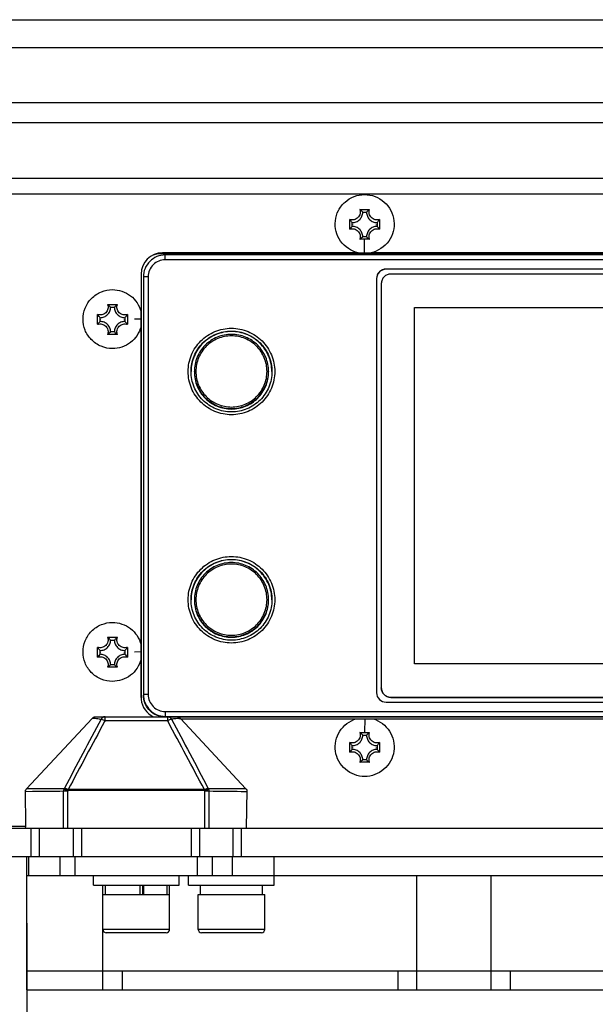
# Paper-space layout 'DRW0010_1_1' of a CAD drawing. Header units: millimetres. Extents: x 0 to 420, y 0 to 297.
# Tile 31 of 108: x 110 to 128, y 153 to 184. Entities that reach past the tile are written whole.
import ezdxf

# ---------------------------------------------------------------- set-up
doc = ezdxf.new("R2010")
doc.units = ezdxf.units.MM
doc.header["$LTSCALE"] = 23.1
doc.layers.get('0').update_dxf_attribs({"linetype": 'CONTINUOUS'})
for name, color, linetype in [('02___PRT_ALL_AXES', 7, 'CONTINUOUS'), ('06___PRT_ALL_SURFS', 7, 'CONTINUOUS'), ('DIM_PILOTEES', 7, 'CONTINUOUS')]:
    doc.layers.add(name, color=color, linetype=linetype)
doc.styles.get("Standard").update_dxf_attribs({"font": 'txt', "width": 0.7})
doc.dimstyles.new('DIMSTYLE_1', dxfattribs={"dimtxt": 2.5, "dimasz": 3.5, "dimexe": 2, "dimexo": 0, "dimtad": 1, "dimlfac": 3.333333, "dimdsep": 46, "dimtxsty": 'Standard', "dimblk": '_FILLED', "dimblk1": '_FILLED', "dimblk2": '_FILLED', "dimcen": 0.09, "dimazin": 2, "dimtp": 0.5, "dimtm": 0.5, "dimtfac": 1, "dimtofl": 0, "dimtmove": 0, "dimatfit": 3, "dimldrblk": '_FILLED', "dimfxl": 0, "dimtolj": 1, "dimarcsym": 0})

# ---------------------------------------------------------------- blocks, each defined once
blk = doc.blocks.new('_FILLED')
at = {"color": 0, "linetype": 'ByBlock'}
blk.add_solid([(0, 0), (-1, 0.1429), (-1, -0.1429)], dxfattribs=at)
blk = doc.blocks.new('*D3')
at = {"layer": 'DIM_PILOTEES', "color": 2, "linetype": 'Continuous'}
for p, q in [((71.34, 158.111), (71.34, 136.906)), ((188.34, 158.112), (188.34, 136.906)), ((71.34, 138.906), (129.84, 138.906)), ((188.34, 138.906), (129.84, 138.906))]:
    blk.add_line(p, q, dxfattribs=at)
at = {"layer": 'DIM_PILOTEES', "color": 2, "linetype": 'Continuous', "xscale": 3.5, "yscale": 3.5, "zscale": 3.5, "rotation": 180}
blk.add_blockref('_FILLED', (71.34, 138.906), dxfattribs=at)
at = {"layer": 'DIM_PILOTEES', "color": 2, "linetype": 'Continuous', "xscale": 3.5, "yscale": 3.5, "zscale": 3.5}
blk.add_blockref('_FILLED', (188.34, 138.906), dxfattribs=at)
at = {"layer": 'DIM_PILOTEES', "color": 2, "linetype": 'Continuous', "insert": (130.419, 142.031), "char_height": 2.5, "width": 8.57143, "attachment_point": 2, "line_spacing_factor": 0.9}
blk.add_mtext('{\\ftxt;\\W0.0001;\\H0.0001;\\~}{\\ftxt;\\W2.2857142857;\\H2.5; }{\\ftxt;\\W0.0001;\\H0.0001;\\~}', dxfattribs=at)
blk = doc.blocks.new('*D18')
at = {"layer": 'DIM_PILOTEES', "color": 2, "linetype": 'Continuous'}
for p, q in [((110.19, 155.683), (110.19, 143.02)), ((149.49, 155.683), (149.49, 143.02)), ((110.19, 145.02), (129.84, 145.02)), ((149.49, 145.02), (129.84, 145.02))]:
    blk.add_line(p, q, dxfattribs=at)
at = {"layer": 'DIM_PILOTEES', "color": 2, "linetype": 'Continuous', "xscale": 3.5, "yscale": 3.5, "zscale": 3.5, "rotation": 180}
blk.add_blockref('_FILLED', (110.19, 145.02), dxfattribs=at)
at = {"layer": 'DIM_PILOTEES', "color": 2, "linetype": 'Continuous', "xscale": 3.5, "yscale": 3.5, "zscale": 3.5}
blk.add_blockref('_FILLED', (149.49, 145.02), dxfattribs=at)
at = {"layer": 'DIM_PILOTEES', "color": 2, "linetype": 'Continuous', "insert": (130.751, 148.145), "char_height": 2.5, "width": 6.96429, "attachment_point": 2, "line_spacing_factor": 0.9}
blk.add_mtext('{\\ftxt;\\W0.0001;\\H0.0001;\\~}{\\ftxt;\\W1.8571428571;\\H2.5; }{\\ftxt;\\W0.0001;\\H0.0001;\\~}', dxfattribs=at)

psp = doc.layouts.new('DRW0010_1_1')

# ---------------------------------------------------------------- linework, layer by layer
at = {"color": 7, "linetype": 'Continuous'}
for p, q in [((78.1646, 184.1826), (181.5146, 184.1826)), ((78.1646, 183.3061), (181.5146, 183.3061)), ((89.6396, 181.5652), (170.0396, 181.5652)), ((120.6863, 178.1972), (120.9929, 178.1972)), ((120.7796, 178.1122), (120.8996, 178.1122)), ((120.3694, 177.5739), (120.3694, 177.8804)), ((120.4496, 177.6622), (120.4496, 177.7822)), ((121.2296, 177.7822), (121.2296, 177.6622)), ((121.3097, 177.8804), (121.3097, 177.5738)), ((120.9928, 177.257), (120.6863, 177.257)), ((120.8996, 177.3322), (120.7796, 177.3322)), ((120.8394, 176.83), (120.8396, 177.2452)), ((114.4046, 176.8025), (145.2746, 176.8025)), ((145.2746, 176.7973), (114.4046, 176.7972)), ((120.6328, 176.8303), (114.4646, 176.8303)), ((145.1266, 176.7602), (114.5526, 176.7601)), ((114.5526, 176.6114), (114.5526, 176.7601)), ((138.6328, 176.8303), (121.0465, 176.8303)), ((145.1266, 176.6115), (114.5526, 176.6114)), ((113.7884, 176.1542), (113.7884, 174.976)), ((113.8046, 162.7392), (113.8046, 176.2025)), ((138.1646, 176.3156), (121.5146, 176.3155)), ((121.5146, 176.3155), (121.5146, 176.3095)), ((138.1646, 176.3095), (121.5146, 176.3095)), ((138.0146, 176.159), (121.6646, 176.159)), ((114.0126, 176.0715), (113.8626, 176.0702)), ((113.8626, 176.0702), (113.8627, 162.8967)), ((114.0126, 176.0715), (114.0127, 162.898)), ((121.2146, 176.0155), (121.2146, 162.954)), ((121.3646, 175.859), (121.3646, 163.1095)), ((112.7363, 175.1973), (113.0429, 175.1973)), ((112.4195, 174.5739), (112.4195, 174.8805)), ((112.8296, 175.1122), (112.9496, 175.1122)), ((113.3597, 174.8805), (113.3597, 174.5739)), ((113.7884, 174.7374), (113.7884, 174.976)), ((122.4146, 175.109), (137.2646, 175.1091)), ((122.4146, 163.8595), (122.4146, 175.109)), ((112.4996, 174.6623), (112.4996, 174.7823)), ((113.2796, 174.7823), (113.2796, 174.6623)), ((113.7884, 174.7374), (113.579, 174.7315)), ((113.7882, 164.4786), (113.7884, 174.7374)), ((113.0429, 174.2571), (112.7363, 174.2571)), ((112.9496, 174.3323), (112.8296, 174.3323)), ((115.4696, 173.0715), (115.4696, 173.0862)), ((117.8096, 173.0862), (117.8096, 173.0716)), ((115.4696, 165.8865), (115.4696, 165.8718)), ((117.8096, 165.8718), (117.8096, 165.8865)), ((112.7363, 164.6998), (113.0429, 164.6998)), ((112.8296, 164.6147), (112.9496, 164.6147)), ((112.4195, 164.0764), (112.4195, 164.383)), ((113.3597, 164.383), (113.3597, 164.0764)), ((113.7882, 164.2394), (113.7882, 164.4786)), ((112.4996, 164.1648), (112.4996, 164.2848)), ((113.2796, 164.2848), (113.2796, 164.1648)), ((113.7882, 164.2394), (113.5789, 164.2335)), ((113.7882, 162.8068), (113.7882, 164.2394)), ((113.0429, 163.7596), (112.7363, 163.7596)), ((112.9496, 163.8348), (112.8296, 163.8348)), ((137.2646, 163.8595), (122.4146, 163.8595)), ((113.7882, 162.8068), (113.7916, 162.7392)), ((114.0127, 162.898), (113.8627, 162.8967)), ((121.6646, 162.8095), (138.0146, 162.8095)), ((121.6646, 162.804), (121.6646, 162.8095)), ((121.6646, 162.804), (138.0146, 162.8041)), ((121.5146, 162.654), (138.1646, 162.6541)), ((110.1831, 159.9241), (112.2443, 162.1438)), ((112.3567, 162.1926), (114.9224, 162.1926)), ((112.6576, 162.0732), (112.6576, 162.1926)), ((114.5526, 162.3581), (145.1266, 162.3582)), ((114.5526, 162.3581), (114.5526, 162.2068)), ((114.5526, 162.2068), (145.1266, 162.2069)), ((114.6215, 162.1926), (114.6215, 162.0732)), ((144.7148, 162.1859), (114.9645, 162.1859)), ((114.9834, 162.1398), (115.0349, 162.1438)), ((117.096, 159.9241), (115.0349, 162.1438)), ((115.0349, 162.1305), (120.5723, 162.1305)), ((120.8397, 162.1302), (120.8395, 161.708)), ((121.1067, 162.1305), (138.5723, 162.1305)), ((112.4778, 162.1227), (112.5294, 162.117)), ((112.6576, 162.0732), (112.6394, 162.0397)), ((112.6576, 162.0732), (112.6394, 162.0397)), ((112.6576, 162.0732), (114.6215, 162.0732)), ((114.6215, 162.0732), (114.6398, 162.0396)), ((114.6215, 162.0732), (114.6398, 162.0396)), ((120.6863, 161.7), (120.9929, 161.7)), ((120.7796, 161.6149), (120.8996, 161.6149)), ((120.3695, 161.0766), (120.3695, 161.3832)), ((120.4496, 161.1649), (120.4496, 161.2849)), ((121.2296, 161.2849), (121.2296, 161.1649)), ((121.3097, 161.3832), (121.3097, 161.0766)), ((120.9929, 160.7598), (120.6863, 160.7598)), ((120.8996, 160.8349), (120.7796, 160.8349)), ((110.1608, 158.7441), (110.1446, 159.8826)), ((110.3628, 159.8314), (110.1453, 159.8291)), ((110.3628, 159.8314), (110.1453, 159.8291)), ((111.3638, 159.9169), (110.1831, 159.9241)), ((111.4786, 159.8431), (111.3469, 159.8431)), ((111.3469, 158.6826), (111.3469, 159.8431)), ((111.379, 159.9409), (111.3638, 159.9169)), ((111.3638, 159.9169), (111.4786, 159.8431)), ((111.494, 159.8671), (111.379, 159.9409)), ((111.494, 159.8671), (111.4786, 159.8431)), ((111.4786, 158.6826), (111.4786, 159.8431)), ((115.7851, 159.8977), (111.494, 159.8977)), ((111.494, 159.8977), (111.494, 159.8671)), ((115.7851, 159.8671), (111.494, 159.8671)), ((115.9001, 159.9409), (115.7851, 159.8671)), ((115.7851, 159.8671), (115.7851, 159.8977)), ((115.7851, 159.8671), (115.8005, 159.8431)), ((115.8005, 159.8431), (115.9154, 159.9169)), ((115.9322, 159.8431), (115.8005, 159.8431)), ((115.8005, 158.6826), (115.8005, 159.8431)), ((115.9001, 159.9409), (115.9154, 159.9169)), ((117.096, 159.9241), (115.9154, 159.9169)), ((115.9322, 158.6826), (115.9322, 159.8431)), ((117.1337, 159.8291), (116.9465, 159.8311)), ((117.1337, 159.8291), (116.9465, 159.8311)), ((117.1174, 158.6826), (117.1345, 159.8826)), ((88.152, 158.7441), (110.1608, 158.7441)), ((78.1496, 158.6826), (181.5296, 158.6826)), ((110.3253, 157.7826), (110.3253, 158.6826)), ((110.5887, 157.7826), (110.5887, 158.6826)), ((111.646, 158.6826), (111.646, 157.7826)), ((111.9094, 158.6826), (111.9094, 157.7826)), ((115.3697, 158.6826), (115.3697, 157.7826)), ((115.6331, 158.6826), (115.6331, 157.7826)), ((116.6904, 157.7826), (116.6904, 158.6826)), ((116.9537, 157.7826), (116.9537, 158.6826)), ((110.1896, 153.5826), (110.1896, 157.7826)), ((110.2531, 157.1826), (110.2531, 157.7826)), ((111.2371, 157.1826), (111.2371, 157.7826)), ((111.7136, 157.1826), (111.7136, 157.7826)), ((115.5656, 157.1826), (115.5656, 157.7826)), ((116.042, 157.1826), (116.042, 157.7826)), ((116.666, 157.7826), (116.666, 157.1826)), ((117.9896, 156.8826), (117.9896, 157.7826)), ((110.1896, 157.1826), (149.4896, 157.1826)), ((112.2896, 156.8826), (112.2896, 157.1826)), ((114.9896, 156.8826), (114.9896, 157.1826)), ((115.2896, 156.8826), (115.2896, 157.1826)), ((122.4896, 153.5826), (122.4896, 157.1826)), ((124.828, 153.5826), (124.828, 157.1826)), ((112.2896, 156.8826), (114.9896, 156.8826)), ((112.5896, 153.5826), (112.5896, 156.8826)), ((112.6646, 156.5826), (112.6646, 156.8826)), ((113.7632, 156.5826), (113.7632, 156.8826)), ((113.8499, 156.5826), (113.8499, 156.8826)), ((113.8824, 156.5826), (113.8824, 156.8826)), ((114.6146, 156.5826), (114.6146, 156.8826)), ((114.6896, 155.4876), (114.6896, 156.8826)), ((115.2896, 156.8826), (117.9896, 156.8826)), ((115.6646, 156.5826), (115.6646, 156.8826)), ((117.6146, 156.5826), (117.6146, 156.8826)), ((112.5896, 156.5826), (114.6896, 156.5826)), ((115.5896, 156.5826), (117.6896, 156.5826)), ((115.5896, 155.4876), (115.5896, 156.5826)), ((117.6896, 155.4876), (117.6896, 156.5826)), ((114.6896, 155.4876), (112.5896, 155.4876)), ((114.5846, 155.3826), (112.6946, 155.3826)), ((117.6896, 155.4876), (115.5896, 155.4876)), ((117.5846, 155.3826), (115.6946, 155.3826)), ((110.1896, 154.1826), (112.5896, 154.1826)), ((113.1896, 154.1826), (113.1896, 153.5826)), ((121.8896, 154.1826), (121.8896, 153.5826)), ((122.4896, 154.1826), (124.828, 154.1826)), ((125.428, 154.1826), (125.428, 153.5826)), ((110.1896, 153.5826), (149.4896, 153.5826))]:
    psp.add_line(p, q, dxfattribs=at)
at = {"color": 2, "linetype": 'Continuous'}
for p, q in [((120.4646, 177.7122), (120.4646, 177.7219)), ((121.2146, 177.701), (121.2146, 177.7219)), ((112.5146, 174.7123), (112.5146, 174.722)), ((113.2646, 174.7011), (113.2646, 174.722)), ((112.5146, 164.2127), (112.5146, 164.2245)), ((113.2646, 164.2036), (113.2646, 164.2245)), ((120.4646, 161.2128), (120.4646, 161.2246)), ((121.2146, 161.2037), (121.2146, 161.2246))]:
    psp.add_line(p, q, dxfattribs=at)
at = {"color": 3, "linetype": 'Continuous'}
for p, q in [((78.1326, 157.7826), (184.0496, 157.7826)), ((112.5896, 154.1826), (122.4896, 154.1826)), ((124.828, 154.1826), (134.728, 154.1826))]:
    psp.add_line(p, q, dxfattribs=at)
at = {"color": 7, "linetype": 'Continuous'}
for centre, radius, start, end in [((120.8355, 177.2238), 0.5829, 141.33975, 143.09547), ((120.8436, 177.2239), 0.5828, 36.90427, 38.65694), ((120.3314, 177.7845), 0.6357, 303.93409, 305.44056), ((121.3477, 177.7845), 0.6357, 234.55818, 236.06568), ((114.4049, 176.1995), 0.603, 90.03675, 104.61744), ((120.8408, 273.612), 96.782, 269.876843, 269.999161), ((120.8382, 273.8182), 96.9881, 270.000694, 270.123025), ((121.5146, 176.0155), 0.3, 90.00545, 179.9926), ((121.5146, 176.0095), 0.3, 89.99903, 178.85089), ((112.8854, 174.2241), 0.5826, 141.36913, 143.09577), ((112.8935, 174.2239), 0.5829, 36.9044, 38.66961), ((112.3811, 174.785), 0.6362, 303.93465, 305.50577), ((113.398, 174.785), 0.6362, 234.50011, 236.06519), ((112.8853, 163.7267), 0.5825, 141.38542, 143.09593), ((112.8936, 163.7264), 0.5829, 36.90429, 38.65801), ((112.3814, 164.2871), 0.6358, 303.93416, 305.44873), ((113.3978, 164.2871), 0.6357, 234.55604, 236.06566), ((121.5146, 162.9541), 0.3, 180.00763, 269.99478), ((111.7055, 154.8385), 7.3251, 84.71501, 85.78222), ((111.7647, 155.4937), 6.6673, 83.86015, 84.70256), ((115.5318, 155.3047), 6.857, 95.404, 96.54999), ((115.5543, 155.0638), 7.099, 94.61276, 95.40139), ((120.8424, 280.5848), 118.4546, 269.869343, 269.998683), ((120.8366, 280.5776), 118.4474, 270.001518, 270.130663), ((322.9701, 48.1911), 239.1663, 151.574047, 152.155944), ((-95.4442, 48.3218), 238.887, 27.843997, 28.426548), ((120.8356, 160.7265), 0.5829, 141.33303, 143.0954), ((120.8435, 160.7265), 0.583, 36.90442, 38.67093), ((120.3312, 161.2875), 0.6361, 303.93449, 305.48828), ((121.348, 161.2875), 0.6361, 234.50542, 236.06523), ((112.6946, 155.4876), 0.105, 180, 270), ((114.5846, 155.4876), 0.105, 270, 360), ((115.6946, 155.4876), 0.105, 180, 270), ((117.5846, 155.4876), 0.105, 270, 360)]:
    psp.add_arc(centre, radius, start, end, dxfattribs=at)
for centre, major_axis, ratio, start_param, end_param in [((114.4646, 176.1542), (0.6762, 0), 0.9998096, 1.5707963, 3.1415774), ((114.4646, 162.8068), (0.6764, 0), 0.9998096, 3.2417424, 4.2831626), ((110.1281, 158.7426), (0, 0.06), 0.545465, -3.1415927, -1.5446164)]:
    psp.add_ellipse(centre, major_axis=major_axis, ratio=ratio, start_param=start_param, end_param=end_param, dxfattribs=at)
for points, knots in [([(120.6328, 176.8303), (120.4172, 176.8795), (120.0081, 177.1481), (119.8617, 177.7382), (119.9948, 178.1728), (120.2061, 178.4455), (120.5, 178.6252), (120.7271, 178.6664), (120.8396, 178.6666)], [0, 0, 0, 0, 0.2479147, 0.4957835, 0.6218079, 0.7478513, 0.8739157, 1, 1, 1, 1]), ([(120.8396, 178.6666), (121.0607, 178.6672), (121.5189, 178.494), (121.8482, 177.8504), (121.6705, 177.1492), (121.262, 176.8795), (121.0465, 176.8303)], [0, 0, 0, 0, 0.2500411, 0.5000207, 0.749987, 1, 1, 1, 1]), ([(120.6863, 178.1972), (120.6937, 178.1754), (120.7024, 178.1293), (120.696, 178.0595), (120.6708, 177.9941), (120.6285, 177.9381), (120.5726, 177.8959), (120.5071, 177.8706), (120.4373, 177.8643), (120.3913, 177.873), (120.3694, 177.8804)], [0, 0, 0, 0, 0.1250045, 0.2499944, 0.3749939, 0.499993, 0.6249935, 0.7499965, 0.8749911, 1, 1, 1, 1]), ([(120.4496, 177.7822), (120.4925, 177.7822), (120.5793, 177.7993), (120.6889, 177.8728), (120.7624, 177.9825), (120.7796, 178.0692), (120.7796, 178.1122)], [0, 0, 0, 0, 0.2500044, 0.5000062, 0.7500044, 1, 1, 1, 1]), ([(120.7796, 178.1122), (120.7728, 178.1194), (120.7434, 178.1496), (120.7119, 178.1777), (120.6863, 178.1972)], [0, 0, 0, 0, 0.2354694, 1, 1, 1, 1]), ([(120.8996, 178.1122), (120.9064, 178.1194), (120.9357, 178.1496), (120.9672, 178.1777), (120.9929, 178.1972)], [0, 0, 0, 0, 0.2354694, 1, 1, 1, 1]), ([(120.8996, 178.1122), (120.8996, 178.0692), (120.9167, 177.9825), (120.9902, 177.8728), (121.0999, 177.7993), (121.1866, 177.7822), (121.2296, 177.7822)], [0, 0, 0, 0, 0.2499956, 0.4999938, 0.7499956, 1, 1, 1, 1]), ([(121.3097, 177.8804), (121.2878, 177.873), (121.2418, 177.8643), (121.172, 177.8706), (121.1065, 177.8959), (121.0506, 177.9381), (121.0083, 177.9941), (120.9831, 178.0595), (120.9767, 178.1293), (120.9855, 178.1754), (120.9929, 178.1972)], [0, 0, 0, 0, 0.1250089, 0.2500035, 0.3750065, 0.500007, 0.6250061, 0.7500056, 0.8749955, 1, 1, 1, 1]), ([(120.4496, 177.7822), (120.4427, 177.7894), (120.4142, 177.8206), (120.3878, 177.8538), (120.3694, 177.8804)], [0, 0, 0, 0, 0.234739, 1, 1, 1, 1]), ([(120.4496, 177.6622), (120.4437, 177.6567), (120.4194, 177.6332), (120.3965, 177.6081), (120.3804, 177.588)], [0, 0, 0, 0, 0.2373868, 1, 1, 1, 1]), ([(120.7796, 177.3322), (120.7796, 177.3751), (120.7624, 177.4619), (120.6889, 177.5716), (120.5793, 177.645), (120.4925, 177.6622), (120.4496, 177.6622)], [0, 0, 0, 0, 0.2499956, 0.4999938, 0.7499956, 1, 1, 1, 1]), ([(121.2296, 177.6622), (121.1866, 177.6622), (121.0999, 177.645), (120.9902, 177.5716), (120.9167, 177.4619), (120.8996, 177.3751), (120.8996, 177.3322)], [0, 0, 0, 0, 0.2500044, 0.5000062, 0.7500044, 1, 1, 1, 1]), ([(121.2296, 177.7822), (121.2364, 177.7894), (121.2649, 177.8206), (121.2913, 177.8538), (121.3097, 177.8804)], [0, 0, 0, 0, 0.234739, 1, 1, 1, 1]), ([(121.2296, 177.6622), (121.2354, 177.6567), (121.2598, 177.6332), (121.2826, 177.6081), (121.2987, 177.5879)], [0, 0, 0, 0, 0.2373819, 1, 1, 1, 1]), ([(120.3694, 177.5739), (120.3913, 177.5812), (120.4373, 177.59), (120.5071, 177.5836), (120.5726, 177.5584), (120.6285, 177.5161), (120.6708, 177.4602), (120.696, 177.3947), (120.7024, 177.3249), (120.6937, 177.2789), (120.6863, 177.257)], [0, 0, 0, 0, 0.1250089, 0.2500035, 0.3750065, 0.500007, 0.6250061, 0.7500056, 0.8749955, 1, 1, 1, 1]), ([(120.9928, 177.257), (120.9855, 177.2789), (120.9767, 177.3249), (120.9831, 177.3947), (121.0083, 177.4602), (121.0506, 177.5161), (121.1065, 177.5584), (121.172, 177.5836), (121.2418, 177.59), (121.2878, 177.5812), (121.3097, 177.5738)], [0, 0, 0, 0, 0.1250045, 0.2499944, 0.3749939, 0.499993, 0.6249935, 0.7499965, 0.8749911, 1, 1, 1, 1]), ([(120.7796, 177.3322), (120.7736, 177.3266), (120.7482, 177.3034), (120.7214, 177.2818), (120.7, 177.2666)], [0, 0, 0, 0, 0.2364849, 1, 1, 1, 1]), ([(120.8996, 177.3322), (120.9055, 177.3266), (120.9309, 177.3034), (120.9577, 177.2818), (120.9791, 177.2666)], [0, 0, 0, 0, 0.2364867, 1, 1, 1, 1]), ([(114.5526, 176.7601), (114.4629, 176.7601), (114.2814, 176.7241), (114.052, 176.5707), (113.8986, 176.3413), (113.8626, 176.1599), (113.8626, 176.0702)], [0, 0, 0, 0, 0.2499993, 0.5000556, 0.7500692, 1, 1, 1, 1]), ([(114.5526, 176.6114), (114.4821, 176.6114), (114.3399, 176.5832), (114.1606, 176.4628), (114.0407, 176.2835), (114.0126, 176.1417), (114.0126, 176.0715)], [0, 0, 0, 0, 0.2507608, 0.5007525, 0.7501552, 1, 1, 1, 1]), ([(121.6646, 176.159), (121.6255, 176.159), (121.5466, 176.1434), (121.4469, 176.0766), (121.3802, 175.9769), (121.3646, 175.898), (121.3646, 175.859)], [0, 0, 0, 0, 0.2500044, 0.5000062, 0.7500044, 1, 1, 1, 1]), ([(112.8896, 173.8075), (112.7671, 173.8076), (112.5176, 173.8575), (112.2068, 174.0703), (112.0053, 174.3811), (111.937, 174.7375), (112.0058, 175.0965), (112.2112, 175.4096), (112.5237, 175.6189), (112.7701, 175.6673), (112.8896, 175.6672)], [0, 0, 0, 0, 0.126551, 0.2550525, 0.3791633, 0.4997124, 0.6213165, 0.7479756, 0.8764882, 1, 1, 1, 1]), ([(112.8896, 175.6672), (113.0892, 175.6677), (113.4998, 175.5304), (113.7372, 175.1689), (113.7884, 174.976)], [0, 0, 0, 0, 0.5000438, 1, 1, 1, 1]), ([(112.7363, 175.1973), (112.7437, 175.1755), (112.7524, 175.1294), (112.746, 175.0596), (112.7208, 174.9942), (112.6785, 174.9382), (112.6226, 174.896), (112.5571, 174.8707), (112.4873, 174.8644), (112.4413, 174.8731), (112.4195, 174.8805)], [0, 0, 0, 0, 0.1250045, 0.2499944, 0.3749939, 0.499993, 0.6249935, 0.7499965, 0.8749911, 1, 1, 1, 1]), ([(112.8296, 175.1122), (112.8228, 175.1195), (112.7934, 175.1497), (112.7619, 175.1778), (112.7363, 175.1973)], [0, 0, 0, 0, 0.2354694, 1, 1, 1, 1]), ([(112.9496, 175.1122), (112.9564, 175.1195), (112.9857, 175.1497), (113.0172, 175.1778), (113.0429, 175.1973)], [0, 0, 0, 0, 0.2354694, 1, 1, 1, 1]), ([(113.3597, 174.8805), (113.3378, 174.8731), (113.2918, 174.8644), (113.222, 174.8707), (113.1565, 174.896), (113.1006, 174.9382), (113.0583, 174.9942), (113.0331, 175.0596), (113.0267, 175.1294), (113.0355, 175.1755), (113.0429, 175.1973)], [0, 0, 0, 0, 0.1250089, 0.2500035, 0.3750065, 0.500007, 0.6250061, 0.7500056, 0.8749955, 1, 1, 1, 1]), ([(112.4996, 174.7823), (112.4928, 174.7895), (112.4642, 174.8207), (112.4378, 174.8539), (112.4195, 174.8805)], [0, 0, 0, 0, 0.234739, 1, 1, 1, 1]), ([(112.4996, 174.7823), (112.5425, 174.7823), (112.6293, 174.7994), (112.7389, 174.8729), (112.8124, 174.9826), (112.8296, 175.0693), (112.8296, 175.1122)], [0, 0, 0, 0, 0.2500044, 0.5000062, 0.7500044, 1, 1, 1, 1]), ([(112.9496, 175.1122), (112.9496, 175.0693), (112.9667, 174.9826), (113.0402, 174.8729), (113.1499, 174.7994), (113.2366, 174.7823), (113.2796, 174.7823)], [0, 0, 0, 0, 0.2499956, 0.4999938, 0.7499956, 1, 1, 1, 1]), ([(113.2796, 174.7823), (113.2864, 174.7895), (113.3149, 174.8207), (113.3414, 174.8539), (113.3597, 174.8805)], [0, 0, 0, 0, 0.234739, 1, 1, 1, 1]), ([(112.4195, 174.5739), (112.4413, 174.5813), (112.4873, 174.5901), (112.5571, 174.5837), (112.6226, 174.5585), (112.6785, 174.5162), (112.7208, 174.4603), (112.746, 174.3948), (112.7524, 174.325), (112.7437, 174.279), (112.7363, 174.2571)], [0, 0, 0, 0, 0.1250089, 0.2500035, 0.3750065, 0.500007, 0.6250061, 0.7500056, 0.8749955, 1, 1, 1, 1]), ([(112.4996, 174.6623), (112.4937, 174.6568), (112.4693, 174.6332), (112.4464, 174.608), (112.4302, 174.5878)], [0, 0, 0, 0, 0.2373404, 1, 1, 1, 1]), ([(112.8296, 174.3323), (112.8296, 174.3752), (112.8124, 174.462), (112.7389, 174.5717), (112.6293, 174.6451), (112.5425, 174.6623), (112.4996, 174.6623)], [0, 0, 0, 0, 0.2499956, 0.4999938, 0.7499956, 1, 1, 1, 1]), ([(113.2796, 174.6623), (113.2366, 174.6623), (113.1499, 174.6451), (113.0402, 174.5717), (112.9667, 174.462), (112.9496, 174.3752), (112.9496, 174.3323)], [0, 0, 0, 0, 0.2500044, 0.5000062, 0.7500044, 1, 1, 1, 1]), ([(113.0429, 174.2571), (113.0355, 174.279), (113.0267, 174.325), (113.0331, 174.3948), (113.0583, 174.4603), (113.1006, 174.5162), (113.1565, 174.5585), (113.222, 174.5837), (113.2918, 174.5901), (113.3378, 174.5813), (113.3597, 174.5739)], [0, 0, 0, 0, 0.1250045, 0.2499944, 0.3749939, 0.499993, 0.6249935, 0.7499965, 0.8749911, 1, 1, 1, 1]), ([(113.2796, 174.6623), (113.2854, 174.6568), (113.3097, 174.6333), (113.3326, 174.6083), (113.3487, 174.5881)], [0, 0, 0, 0, 0.2374019, 1, 1, 1, 1]), ([(112.8296, 174.3323), (112.8237, 174.3268), (112.7985, 174.3037), (112.7718, 174.2822), (112.7506, 174.2671)], [0, 0, 0, 0, 0.2366012, 1, 1, 1, 1]), ([(113.7884, 174.4986), (113.7372, 174.3057), (113.4997, 173.9438), (113.0892, 173.8079), (112.8896, 173.8075)], [0, 0, 0, 0, 0.4999541, 1, 1, 1, 1]), ([(112.9496, 174.3323), (112.9555, 174.3267), (112.9807, 174.3037), (113.0073, 174.2822), (113.0286, 174.267)], [0, 0, 0, 0, 0.2365903, 1, 1, 1, 1]), ([(115.2746, 173.0846), (115.2746, 173.2622), (115.3456, 173.6211), (115.6492, 174.0748), (116.1036, 174.3786), (116.6396, 174.4851), (117.1755, 174.3786), (117.6299, 174.0748), (117.9335, 173.6211), (118.0046, 173.2622), (118.0046, 173.0846)], [0, 0, 0, 0, 0.1250012, 0.2499974, 0.3749976, 0.5, 0.6250024, 0.7500026, 0.8749987, 1, 1, 1, 1]), ([(115.3646, 173.0839), (115.3646, 173.2497), (115.431, 173.585), (115.7145, 174.0087), (116.1389, 174.2925), (116.6396, 174.392), (117.1402, 174.2925), (117.5646, 174.0087), (117.8482, 173.585), (117.9146, 173.2497), (117.9146, 173.0839)], [0, 0, 0, 0, 0.1250039, 0.2499973, 0.3749982, 0.5, 0.6250017, 0.7500026, 0.8749961, 1, 1, 1, 1]), ([(117.9145, 173.0838), (117.913, 173.2487), (117.8444, 173.5814), (117.5601, 174.0011), (117.1373, 174.2817), (116.6396, 174.3801), (116.1418, 174.2817), (115.719, 174.0011), (115.4347, 173.5814), (115.3661, 173.2487), (115.3646, 173.0838)], [0, 0, 0, 0, 0.1250084, 0.2500006, 0.3749999, 0.5, 0.6250001, 0.7499994, 0.8749916, 1, 1, 1, 1]), ([(117.8096, 173.0862), (117.8096, 173.2384), (117.7486, 173.5461), (117.4884, 173.9349), (117.099, 174.1953), (116.6396, 174.2866), (116.1802, 174.1953), (115.7907, 173.9349), (115.5305, 173.5461), (115.4696, 173.2384), (115.4696, 173.0862)], [0, 0, 0, 0, 0.1249974, 0.249997, 0.3749979, 0.5, 0.6250021, 0.750003, 0.8750026, 1, 1, 1, 1]), ([(117.7616, 173.0869), (117.7616, 173.2329), (117.7032, 173.5279), (117.4536, 173.9009), (117.0801, 174.1506), (116.6396, 174.2381), (116.199, 174.1506), (115.8255, 173.9009), (115.5759, 173.5279), (115.5175, 173.2329), (115.5175, 173.0869)], [0, 0, 0, 0, 0.1249974, 0.249997, 0.3749979, 0.5, 0.6250021, 0.750003, 0.8750026, 1, 1, 1, 1]), ([(118.0046, 173.0846), (118.0046, 172.9071), (117.9335, 172.5482), (117.6299, 172.0945), (117.1755, 171.7907), (116.6396, 171.6842), (116.1036, 171.7907), (115.6493, 172.0945), (115.3456, 172.5482), (115.2746, 172.9071), (115.2746, 173.0846)], [0, 0, 0, 0, 0.1250012, 0.2499974, 0.3749976, 0.5, 0.6250024, 0.7500026, 0.8749987, 1, 1, 1, 1]), ([(117.9146, 173.0839), (117.9146, 172.918), (117.8482, 172.5828), (117.5646, 172.159), (117.1402, 171.8752), (116.6396, 171.7757), (116.1389, 171.8752), (115.7145, 172.159), (115.431, 172.5827), (115.3646, 172.918), (115.3646, 173.0839)], [0, 0, 0, 0, 0.1250039, 0.2499973, 0.3749982, 0.5, 0.6250017, 0.7500026, 0.8749961, 1, 1, 1, 1]), ([(115.4696, 173.0862), (115.4696, 172.9341), (115.5305, 172.6264), (115.7907, 172.2375), (116.1802, 171.9772), (116.6396, 171.8858), (117.099, 171.9772), (117.4884, 172.2375), (117.7486, 172.6264), (117.8096, 172.9341), (117.8096, 173.0862)], [0, 0, 0, 0, 0.1249974, 0.249997, 0.3749979, 0.5, 0.6250021, 0.750003, 0.8750026, 1, 1, 1, 1]), ([(115.5175, 173.0869), (115.5175, 172.941), (115.5759, 172.6459), (115.8255, 172.273), (116.199, 172.0233), (116.6396, 171.9357), (117.0801, 172.0233), (117.4536, 172.273), (117.7032, 172.6459), (117.7616, 172.941), (117.7616, 173.0869)], [0, 0, 0, 0, 0.1249974, 0.249997, 0.3749979, 0.5, 0.6250021, 0.750003, 0.8750026, 1, 1, 1, 1]), ([(115.2746, 165.8849), (115.2746, 166.0624), (115.3456, 166.4214), (115.6493, 166.8751), (116.1036, 167.1788), (116.6396, 167.2854), (117.1755, 167.1788), (117.6299, 166.8751), (117.9335, 166.4214), (118.0046, 166.0624), (118.0046, 165.8849)], [0, 0, 0, 0, 0.1250012, 0.2499974, 0.3749976, 0.5, 0.6250024, 0.7500026, 0.8749987, 1, 1, 1, 1]), ([(115.3646, 165.8841), (115.3646, 166.05), (115.431, 166.3852), (115.7146, 166.809), (116.139, 167.0927), (116.6396, 167.1922), (117.1402, 167.0927), (117.5646, 166.809), (117.8482, 166.3852), (117.9146, 166.05), (117.9146, 165.8841)], [0, 0, 0, 0, 0.1250039, 0.2499973, 0.3749982, 0.5, 0.6250017, 0.7500026, 0.8749961, 1, 1, 1, 1]), ([(117.9145, 165.8841), (117.913, 166.049), (117.8444, 166.3817), (117.5601, 166.8014), (117.1373, 167.082), (116.6396, 167.1803), (116.1418, 167.082), (115.719, 166.8014), (115.4347, 166.3817), (115.3661, 166.049), (115.3646, 165.8841)], [0, 0, 0, 0, 0.1250084, 0.2500006, 0.3749999, 0.5, 0.6250001, 0.7499994, 0.8749916, 1, 1, 1, 1]), ([(117.8096, 165.8865), (117.8096, 166.0387), (117.7487, 166.3463), (117.4884, 166.7352), (117.099, 166.9956), (116.6396, 167.0869), (116.1802, 166.9956), (115.7907, 166.7352), (115.5305, 166.3463), (115.4696, 166.0387), (115.4696, 165.8865)], [0, 0, 0, 0, 0.1249974, 0.249997, 0.3749979, 0.5, 0.6250021, 0.750003, 0.8750026, 1, 1, 1, 1]), ([(117.7617, 165.8872), (117.7617, 166.0331), (117.7032, 166.3282), (117.4537, 166.7011), (117.0802, 166.9508), (116.6396, 167.0384), (116.199, 166.9508), (115.8255, 166.7011), (115.5759, 166.3282), (115.5175, 166.0331), (115.5175, 165.8872)], [0, 0, 0, 0, 0.1249974, 0.249997, 0.3749979, 0.5, 0.6250021, 0.750003, 0.8750026, 1, 1, 1, 1]), ([(118.0046, 165.8849), (118.0046, 165.7074), (117.9335, 165.3484), (117.6299, 164.8948), (117.1755, 164.591), (116.6396, 164.4844), (116.1036, 164.591), (115.6493, 164.8948), (115.3457, 165.3484), (115.2746, 165.7074), (115.2746, 165.8849)], [0, 0, 0, 0, 0.1250012, 0.2499974, 0.3749976, 0.5, 0.6250024, 0.7500026, 0.8749987, 1, 1, 1, 1]), ([(117.9146, 165.8841), (117.9146, 165.7183), (117.8482, 165.383), (117.5646, 164.9593), (117.1402, 164.6755), (116.6396, 164.576), (116.139, 164.6755), (115.7146, 164.9593), (115.431, 165.383), (115.3646, 165.7183), (115.3646, 165.8841)], [0, 0, 0, 0, 0.1250039, 0.2499973, 0.3749982, 0.5, 0.6250017, 0.7500026, 0.8749961, 1, 1, 1, 1]), ([(115.4696, 165.8865), (115.4696, 165.7343), (115.5305, 165.4267), (115.7907, 165.0378), (116.1802, 164.7774), (116.6396, 164.6861), (117.099, 164.7774), (117.4884, 165.0378), (117.7487, 165.4267), (117.8096, 165.7343), (117.8096, 165.8865)], [0, 0, 0, 0, 0.1249974, 0.249997, 0.3749979, 0.5, 0.6250021, 0.750003, 0.8750026, 1, 1, 1, 1]), ([(115.5175, 165.8872), (115.5175, 165.7413), (115.5759, 165.4462), (115.8255, 165.0733), (116.199, 164.8236), (116.6396, 164.736), (117.0802, 164.8236), (117.4537, 165.0733), (117.7032, 165.4462), (117.7617, 165.7413), (117.7617, 165.8872)], [0, 0, 0, 0, 0.1249974, 0.249997, 0.3749979, 0.5, 0.6250021, 0.750003, 0.8750026, 1, 1, 1, 1]), ([(112.8896, 163.3095), (112.7671, 163.3096), (112.5176, 163.3595), (112.2068, 163.5723), (112.0053, 163.8831), (111.937, 164.2395), (112.0058, 164.5985), (112.2112, 164.9116), (112.5237, 165.1209), (112.7701, 165.1693), (112.8896, 165.1692)], [0, 0, 0, 0, 0.126551, 0.2550525, 0.3791633, 0.4997124, 0.6213165, 0.7479756, 0.8764882, 1, 1, 1, 1]), ([(112.8896, 165.1692), (113.0891, 165.1697), (113.4994, 165.0325), (113.7369, 164.6713), (113.7882, 164.4786)], [0, 0, 0, 0, 0.5000438, 1, 1, 1, 1]), ([(112.7363, 164.6998), (112.7437, 164.678), (112.7524, 164.6319), (112.7461, 164.5621), (112.7208, 164.4967), (112.6786, 164.4407), (112.6226, 164.3985), (112.5572, 164.3732), (112.4874, 164.3669), (112.4413, 164.3756), (112.4195, 164.383)], [0, 0, 0, 0, 0.1250045, 0.2499944, 0.3749939, 0.499993, 0.6249935, 0.7499965, 0.8749911, 1, 1, 1, 1]), ([(112.4996, 164.2848), (112.5425, 164.2848), (112.6293, 164.3019), (112.739, 164.3754), (112.8124, 164.485), (112.8296, 164.5718), (112.8296, 164.6147)], [0, 0, 0, 0, 0.2500044, 0.5000062, 0.7500044, 1, 1, 1, 1]), ([(112.8296, 164.6147), (112.8228, 164.622), (112.7934, 164.6522), (112.7619, 164.6803), (112.7363, 164.6998)], [0, 0, 0, 0, 0.2354694, 1, 1, 1, 1]), ([(112.9496, 164.6147), (112.9564, 164.622), (112.9857, 164.6522), (113.0173, 164.6803), (113.0429, 164.6998)], [0, 0, 0, 0, 0.2354694, 1, 1, 1, 1]), ([(112.9496, 164.6147), (112.9496, 164.5718), (112.9668, 164.485), (113.0402, 164.3754), (113.1499, 164.3019), (113.2367, 164.2848), (113.2796, 164.2848)], [0, 0, 0, 0, 0.2499956, 0.4999938, 0.7499956, 1, 1, 1, 1]), ([(113.3597, 164.383), (113.3378, 164.3756), (113.2918, 164.3669), (113.222, 164.3732), (113.1566, 164.3985), (113.1006, 164.4407), (113.0583, 164.4967), (113.0331, 164.5621), (113.0267, 164.6319), (113.0355, 164.678), (113.0429, 164.6998)], [0, 0, 0, 0, 0.1250089, 0.2500035, 0.3750065, 0.500007, 0.6250061, 0.7500056, 0.8749955, 1, 1, 1, 1]), ([(112.4996, 164.2848), (112.4928, 164.292), (112.4642, 164.3232), (112.4378, 164.3564), (112.4195, 164.383)], [0, 0, 0, 0, 0.234739, 1, 1, 1, 1]), ([(113.2796, 164.2848), (113.2864, 164.292), (113.3149, 164.3232), (113.3414, 164.3563), (113.3597, 164.383)], [0, 0, 0, 0, 0.234739, 1, 1, 1, 1]), ([(112.4195, 164.0764), (112.4413, 164.0838), (112.4874, 164.0926), (112.5572, 164.0862), (112.6226, 164.061), (112.6786, 164.0187), (112.7208, 163.9628), (112.7461, 163.8973), (112.7524, 163.8275), (112.7437, 163.7815), (112.7363, 163.7596)], [0, 0, 0, 0, 0.1250089, 0.2500035, 0.3750065, 0.500007, 0.6250061, 0.7500056, 0.8749955, 1, 1, 1, 1]), ([(112.4996, 164.1648), (112.4937, 164.1592), (112.4692, 164.1356), (112.4463, 164.1104), (112.4301, 164.0902)], [0, 0, 0, 0, 0.2373147, 1, 1, 1, 1]), ([(112.8296, 163.8348), (112.8296, 163.8777), (112.8124, 163.9645), (112.739, 164.0742), (112.6293, 164.1476), (112.5425, 164.1648), (112.4996, 164.1648)], [0, 0, 0, 0, 0.2499956, 0.4999938, 0.7499956, 1, 1, 1, 1]), ([(113.7882, 164), (113.7369, 163.8072), (113.4994, 163.4457), (113.0891, 163.3099), (112.8896, 163.3095)], [0, 0, 0, 0, 0.4999542, 1, 1, 1, 1]), ([(113.2796, 164.1648), (113.2367, 164.1648), (113.1499, 164.1476), (113.0402, 164.0742), (112.9668, 163.9645), (112.9496, 163.8777), (112.9496, 163.8348)], [0, 0, 0, 0, 0.2500044, 0.5000062, 0.7500044, 1, 1, 1, 1]), ([(113.0429, 163.7596), (113.0355, 163.7815), (113.0267, 163.8275), (113.0331, 163.8973), (113.0583, 163.9628), (113.1006, 164.0187), (113.1566, 164.061), (113.222, 164.0862), (113.2918, 164.0926), (113.3378, 164.0838), (113.3597, 164.0764)], [0, 0, 0, 0, 0.1250045, 0.2499944, 0.3749939, 0.499993, 0.6249935, 0.7499965, 0.8749911, 1, 1, 1, 1]), ([(113.2796, 164.1648), (113.2854, 164.1593), (113.3098, 164.1358), (113.3326, 164.1107), (113.3488, 164.0905)], [0, 0, 0, 0, 0.2373836, 1, 1, 1, 1]), ([(112.8296, 163.8348), (112.8237, 163.8292), (112.7983, 163.8061), (112.7715, 163.7844), (112.7501, 163.7692)], [0, 0, 0, 0, 0.2364995, 1, 1, 1, 1]), ([(112.9496, 163.8348), (112.9555, 163.8292), (112.9809, 163.806), (113.0077, 163.7844), (113.0291, 163.7692)], [0, 0, 0, 0, 0.2364905, 1, 1, 1, 1]), ([(121.3646, 163.1095), (121.3646, 163.0705), (121.3802, 162.9916), (121.447, 162.8919), (121.5467, 162.8251), (121.6256, 162.8095), (121.6646, 162.8095)], [0, 0, 0, 0, 0.2499956, 0.4999938, 0.7499956, 1, 1, 1, 1]), ([(121.6646, 162.804), (121.6256, 162.804), (121.5467, 162.8196), (121.447, 162.8864), (121.3802, 162.9861), (121.3646, 163.065), (121.3646, 163.104)], [0, 0, 0, 0, 0.2500356, 0.5000062, 0.7499732, 1, 1, 1, 1]), ([(113.8627, 162.8967), (113.8627, 162.807), (113.8986, 162.6256), (114.0521, 162.3962), (114.2815, 162.2428), (114.4629, 162.2068), (114.5526, 162.2068)], [0, 0, 0, 0, 0.249985, 0.5000321, 0.7500399, 1, 1, 1, 1]), ([(114.4587, 162.1922), (114.3776, 162.2033), (114.2178, 162.2555), (114.0216, 162.4123), (113.8926, 162.6281), (113.8627, 162.7937), (113.8627, 162.8758)], [0, 0, 0, 0, 0.2495151, 0.4996939, 0.7498529, 1, 1, 1, 1]), ([(114.0127, 162.898), (114.0127, 162.8276), (114.0409, 162.6854), (114.1613, 162.506), (114.3406, 162.3861), (114.4824, 162.3581), (114.5526, 162.3581)], [0, 0, 0, 0, 0.2507353, 0.5006997, 0.7500964, 1, 1, 1, 1]), ([(120.8396, 160.3101), (120.6233, 160.3096), (120.1759, 160.4745), (119.8393, 161.0931), (119.9837, 161.7827), (120.3652, 162.0683), (120.5723, 162.1305)], [0, 0, 0, 0, 0.2500356, 0.5000157, 0.7499836, 1, 1, 1, 1]), ([(121.1067, 162.1305), (121.3138, 162.0684), (121.6953, 161.7828), (121.8398, 161.0933), (121.5033, 160.4741), (121.0558, 160.3105), (120.8396, 160.3101)], [0, 0, 0, 0, 0.2500124, 0.4999777, 0.7499553, 1, 1, 1, 1]), ([(112.5295, 162.117), (112.5414, 162.1192), (112.5769, 162.1103), (112.6086, 162.0973), (112.6293, 162.0879)], [0, 0, 0, 0, 0.3493067, 1, 1, 1, 1]), ([(114.6215, 162.0732), (114.6335, 162.0789), (114.671, 162.0971), (114.7104, 162.1156), (114.7391, 162.118)], [0, 0, 0, 0, 0.3153702, 1, 1, 1, 1]), ([(114.7391, 162.118), (114.7411, 162.1182), (114.7446, 162.1183), (114.7482, 162.1176), (114.7497, 162.117)], [0, 0, 0, 0, 0.5599527, 1, 1, 1, 1]), ([(120.6863, 161.7), (120.6937, 161.6781), (120.7024, 161.6321), (120.6961, 161.5623), (120.6708, 161.4968), (120.6286, 161.4409), (120.5726, 161.3986), (120.5072, 161.3734), (120.4374, 161.367), (120.3913, 161.3758), (120.3695, 161.3832)], [0, 0, 0, 0, 0.1250045, 0.2499944, 0.3749939, 0.499993, 0.6249935, 0.7499965, 0.8749911, 1, 1, 1, 1]), ([(120.4496, 161.2849), (120.4925, 161.2849), (120.5793, 161.3021), (120.689, 161.3755), (120.7624, 161.4852), (120.7796, 161.572), (120.7796, 161.6149)], [0, 0, 0, 0, 0.2500044, 0.5000062, 0.7500044, 1, 1, 1, 1]), ([(120.7796, 161.6149), (120.7728, 161.6221), (120.7435, 161.6523), (120.7119, 161.6804), (120.6863, 161.7)], [0, 0, 0, 0, 0.2354694, 1, 1, 1, 1]), ([(120.8996, 161.6149), (120.9064, 161.6221), (120.9357, 161.6523), (120.9673, 161.6804), (120.9929, 161.7)], [0, 0, 0, 0, 0.2354694, 1, 1, 1, 1]), ([(120.8996, 161.6149), (120.8996, 161.572), (120.9168, 161.4852), (120.9902, 161.3755), (121.0999, 161.3021), (121.1867, 161.2849), (121.2296, 161.2849)], [0, 0, 0, 0, 0.2499956, 0.4999938, 0.7499956, 1, 1, 1, 1]), ([(121.3097, 161.3832), (121.2878, 161.3758), (121.2418, 161.367), (121.172, 161.3734), (121.1066, 161.3986), (121.0506, 161.4409), (121.0084, 161.4968), (120.9831, 161.5623), (120.9767, 161.6321), (120.9855, 161.6781), (120.9929, 161.7)], [0, 0, 0, 0, 0.1250089, 0.2500035, 0.3750065, 0.500007, 0.6250061, 0.7500056, 0.8749955, 1, 1, 1, 1]), ([(120.4496, 161.2849), (120.4428, 161.2921), (120.4143, 161.3233), (120.3878, 161.3565), (120.3695, 161.3832)], [0, 0, 0, 0, 0.234739, 1, 1, 1, 1]), ([(121.2296, 161.2849), (121.2364, 161.2921), (121.2649, 161.3233), (121.2914, 161.3565), (121.3097, 161.3832)], [0, 0, 0, 0, 0.234739, 1, 1, 1, 1]), ([(120.3695, 161.0766), (120.3913, 161.084), (120.4374, 161.0927), (120.5072, 161.0864), (120.5726, 161.0611), (120.6286, 161.0189), (120.6708, 160.9629), (120.6961, 160.8975), (120.7024, 160.8277), (120.6937, 160.7816), (120.6863, 160.7598)], [0, 0, 0, 0, 0.1250089, 0.2500035, 0.3750065, 0.500007, 0.6250061, 0.7500056, 0.8749955, 1, 1, 1, 1]), ([(120.4496, 161.1649), (120.4437, 161.1594), (120.4194, 161.1359), (120.3966, 161.1109), (120.3805, 161.0907)], [0, 0, 0, 0, 0.2373974, 1, 1, 1, 1]), ([(120.7796, 160.8349), (120.7796, 160.8778), (120.7624, 160.9646), (120.689, 161.0743), (120.5793, 161.1477), (120.4925, 161.1649), (120.4496, 161.1649)], [0, 0, 0, 0, 0.2499956, 0.4999938, 0.7499956, 1, 1, 1, 1]), ([(121.2296, 161.1649), (121.1867, 161.1649), (121.0999, 161.1477), (120.9902, 161.0743), (120.9168, 160.9646), (120.8996, 160.8778), (120.8996, 160.8349)], [0, 0, 0, 0, 0.2500044, 0.5000062, 0.7500044, 1, 1, 1, 1]), ([(120.9929, 160.7598), (120.9855, 160.7816), (120.9767, 160.8277), (120.9831, 160.8975), (121.0084, 160.9629), (121.0506, 161.0189), (121.1066, 161.0611), (121.172, 161.0864), (121.2418, 161.0927), (121.2878, 161.084), (121.3097, 161.0766)], [0, 0, 0, 0, 0.1250045, 0.2499944, 0.3749939, 0.499993, 0.6249935, 0.7499965, 0.8749911, 1, 1, 1, 1]), ([(121.2296, 161.1649), (121.2354, 161.1594), (121.2598, 161.1359), (121.2826, 161.1109), (121.2987, 161.0908)], [0, 0, 0, 0, 0.2374039, 1, 1, 1, 1]), ([(120.7796, 160.8349), (120.7737, 160.8294), (120.7484, 160.8063), (120.7217, 160.7848), (120.7005, 160.7696)], [0, 0, 0, 0, 0.23657, 1, 1, 1, 1]), ([(120.8996, 160.8349), (120.9055, 160.8294), (120.9307, 160.8063), (120.9574, 160.7848), (120.9786, 160.7696)], [0, 0, 0, 0, 0.2365809, 1, 1, 1, 1]), ([(111.379, 159.9409), (111.3861, 159.9398), (111.4262, 159.9306), (111.4641, 159.9136), (111.494, 159.8977)], [0, 0, 0, 0, 0.1756471, 1, 1, 1, 1]), ([(115.7851, 159.8977), (115.7964, 159.9035), (115.8334, 159.9207), (115.872, 159.9377), (115.9001, 159.9409)], [0, 0, 0, 0, 0.3088103, 1, 1, 1, 1])]:
    psp.add_open_spline(points, degree=3, knots=knots, dxfattribs=at)
for points in [[(114.4046, 176.7972), (114.3271, 176.7972), (114.2482, 176.7817), (114.1766, 176.7522)], [(112.2443, 162.1438), (112.2721, 162.1737), (112.3158, 162.1926), (112.3567, 162.1926)], [(112.6576, 162.1926), (112.608, 162.1926), (112.5535, 162.1603), (112.5295, 162.117)], [(114.7497, 162.117), (114.7254, 162.1602), (114.6711, 162.1926), (114.6215, 162.1926)], [(114.9224, 162.1926), (114.9633, 162.1926), (115.0071, 162.1737), (115.0349, 162.1438)], [(112.5294, 162.117), (112.1406, 161.3945), (111.7593, 160.6679), (111.379, 159.9409)], [(112.6293, 162.0879), (112.639, 162.0835), (112.6485, 162.0787), (112.6576, 162.0732)], [(114.7497, 162.117), (115.1385, 161.3945), (115.5198, 160.668), (115.9001, 159.9409)], [(110.1558, 159.8826), (110.1592, 159.8988), (110.1718, 159.9119), (110.1831, 159.9241)], [(111.3469, 159.8431), (111.0189, 159.8389), (110.6908, 159.835), (110.3628, 159.8314)], [(111.3469, 159.8431), (111.3468, 159.8683), (111.3526, 159.8943), (111.3638, 159.9169)], [(115.9154, 159.9169), (115.9266, 159.8943), (115.9323, 159.8683), (115.9322, 159.8431)], [(116.9465, 159.8311), (116.6084, 159.8348), (116.2703, 159.8388), (115.9322, 159.8431)], [(117.096, 159.9241), (117.1072, 159.9119), (117.1199, 159.8988), (117.1233, 159.8826)]]:
    psp.add_open_spline(points, degree=3, dxfattribs=at)
at = {"layer": '02___PRT_ALL_AXES', "color": 7, "linetype": 'Continuous'}
for p, q in [((99.0181, 180.9437), (170.0396, 180.9426)), ((100.6729, 179.1828), (170.0396, 179.1828)), ((100.8022, 178.6848), (170.0396, 178.6848))]:
    psp.add_line(p, q, dxfattribs=at)
psp.add_open_spline([(115.4696, 165.8718), (115.4696, 165.7197), (115.5305, 165.412), (115.7907, 165.0231), (116.1802, 164.7627), (116.6396, 164.6714), (117.099, 164.7628), (117.4884, 165.0231), (117.7487, 165.412), (117.8096, 165.7197), (117.8096, 165.8718)], degree=3, knots=[0, 0, 0, 0, 0.1249978, 0.249997, 0.3749979, 0.5, 0.6250021, 0.750003, 0.8750022, 1, 1, 1, 1], dxfattribs=at)
at = {"layer": '06___PRT_ALL_SURFS', "color": 7, "linetype": 'Continuous'}
psp.add_open_spline([(115.4696, 173.0715), (115.4696, 172.9194), (115.5305, 172.6117), (115.7907, 172.2228), (116.1802, 171.9625), (116.6396, 171.8712), (117.099, 171.9625), (117.4884, 172.2228), (117.7486, 172.6117), (117.8096, 172.9194), (117.8096, 173.0716)], degree=3, knots=[0, 0, 0, 0, 0.1249978, 0.249997, 0.3749979, 0.5, 0.6250021, 0.750003, 0.8750022, 1, 1, 1, 1], dxfattribs=at)

# ---------------------------------------------------------------- dimensions: what is measured, and where the dimension line sits
at = {"layer": 'DIM_PILOTEES', "color": 2, "linetype": 'Continuous'}
for base, p1, p2, text, picture, middle in [((188.3396, 138.9056), (71.3396, 158.1115), (188.3396, 158.1122), '{\\ftxt;\\W0.0001;\\H0.0001;\\~}{\\ftxt;\\W2.2857142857;\\H2.5; }{\\ftxt;\\W0.0001;\\H0.0001;\\~}', '*D3', (130.062, 138.9056)), ((149.4896, 145.0201), (110.1896, 155.6826), (149.4896, 155.6826), '{\\ftxt;\\W0.0001;\\H0.0001;\\~}{\\ftxt;\\W1.8571428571;\\H2.5; }{\\ftxt;\\W0.0001;\\H0.0001;\\~}', '*D18', (130.3941, 145.0201))]:
    dim = psp.add_linear_dim(base=base, p1=p1, p2=p2, text=text, dimstyle='DIMSTYLE_1', dxfattribs=at)
    dim.commit()
    dim.dimension.update_dxf_attribs({"geometry": picture, "text_midpoint": middle, "dimtype": 160})

doc.saveas('drawing.dxf')
